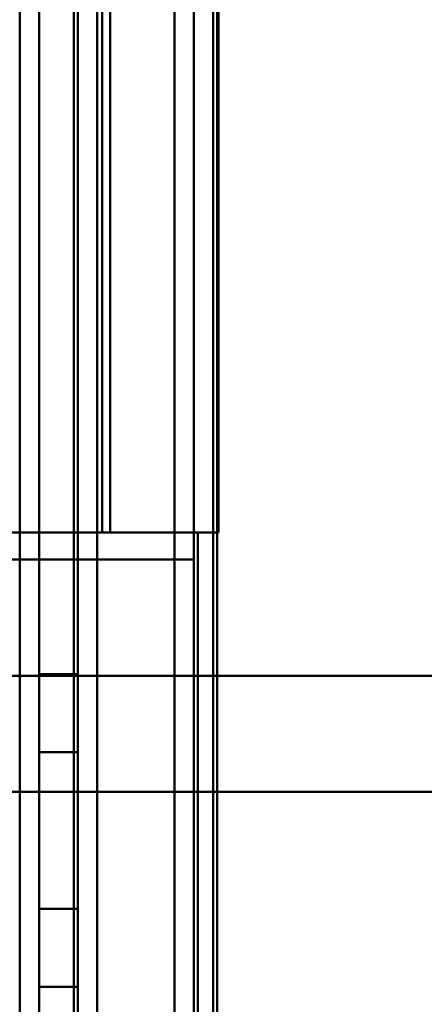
# Model space of a CAD drawing. Header units: millimetres. Extents: x -1041 to 1388, y -120 to 1250.
# Tile 14 of 85: x -254 to -244, y 194 to 219. Entities that reach past the tile are written whole.
import ezdxf

# ---------------------------------------------------------------- set-up
doc = ezdxf.new("R2010")
doc.units = ezdxf.units.MM
doc.layers.add('G-IMPT', color=8, linetype='Continuous', lineweight=40)

# ---------------------------------------------------------------- blocks, each defined once
blk = doc.blocks.new('NEXA 400 CALQUES_dwg-748074-Droite')
at = {"layer": 'G-IMPT'}
for p, q in [((-252, 129.472), (-252, 862.272)), ((-252, 129.472), (-252, 862.272)), ((-249.5, 827.272), (-249.5, 129.472)), ((-251.665, 206.072), (-266.387, 206.072)), ((-266.387, 206.072), (-251.665, 206.072)), ((-251.665, 206.072), (-266.387, 206.072)), ((-266.387, 206.072), (-251.665, 206.072)), ((-250, 206.072), (-250, 128.972)), ((-249.4, 206.072), (-250, 206.072)), ((-250, 206.072), (-249.4, 206.072)), ((-250, 206.072), (-249.4, 206.072)), ((-249.4, 206.072), (-250, 206.072)), ((-267.221, 205.372), (-249.5, 205.372)), ((-249.5, 205.372), (-267.221, 205.372)), ((-249.5, 205.372), (-267.221, 205.372)), ((-267.221, 205.372), (-249.5, 205.372)), ((-234.788, 202.372), (-267.221, 202.372)), ((-267.221, 202.372), (-234.788, 202.372)), ((-267.221, 202.372), (-234.788, 202.372)), ((-234.788, 202.372), (-267.221, 202.372)), ((-234.5, 199.372), (-267.305, 199.372)), ((-267.305, 199.372), (-234.5, 199.372)), ((-234.5, 199.372), (-267.305, 199.372)), ((-267.305, 199.372), (-234.5, 199.372))]:
    blk.add_line(p, q, dxfattribs=at)
at = {"layer": 'G-IMPT', "flags": 128}
for points in [[(-254, 128.972), (-254, 312.422), (-254, 495.872), (-254, 679.322), (-254, 862.772)], [(-254, 862.772), (-254, 679.322), (-254, 495.872), (-254, 312.422), (-254, 128.972)], [(-254, 862.772), (-254, 679.322), (-254, 495.872), (-254, 312.422), (-254, 128.972)], [(-254, 128.972), (-254, 312.422), (-254, 495.872), (-254, 679.322), (-254, 862.772)], [(-254, 862.272), (-254, 679.072), (-254, 495.872), (-254, 312.672), (-254, 129.472)], [(-254, 862.272), (-254, 679.072), (-254, 495.872), (-254, 312.672), (-254, 129.472)], [(-254, 129.472), (-254, 312.672), (-254, 495.872), (-254, 679.072), (-254, 862.272)], [(-254, 129.472), (-254, 312.672), (-254, 495.872), (-254, 679.072), (-254, 862.272)], [(-254, 862.272), (-254, 679.072), (-254, 495.872), (-254, 312.672), (-254, 129.472)], [(-254, 129.472), (-254, 312.672), (-254, 495.872), (-254, 679.072), (-254, 862.272)], [(-254, 129.472), (-254, 312.672), (-254, 495.872), (-254, 679.072), (-254, 862.272)], [(-252.6, 862.272), (-252.6, 679.072), (-252.6, 495.872), (-252.6, 312.672), (-252.6, 129.472)], [(-252.6, 129.472), (-252.6, 312.672), (-252.6, 495.872), (-252.6, 679.072), (-252.6, 862.272)], [(-252.6, 129.472), (-252.6, 312.672), (-252.6, 495.872), (-252.6, 679.072), (-252.6, 862.272)], [(-252.6, 862.272), (-252.6, 679.072), (-252.6, 495.872), (-252.6, 312.672), (-252.6, 129.472)], [(-252.6, 862.272), (-252.6, 679.072), (-252.6, 495.872), (-252.6, 312.672), (-252.6, 129.472)], [(-252.6, 129.472), (-252.6, 312.672), (-252.6, 495.872), (-252.6, 679.072), (-252.6, 862.272)], [(-252.6, 862.272), (-252.6, 679.072), (-252.6, 495.872), (-252.6, 312.672), (-252.6, 129.472)], [(-252.6, 129.472), (-252.6, 312.672), (-252.6, 495.872), (-252.6, 679.072), (-252.6, 862.272)], [(-252.6, 862.272), (-252.6, 679.072), (-252.6, 495.872), (-252.6, 312.672), (-252.6, 129.472)], [(-252.6, 129.472), (-252.6, 312.672), (-252.6, 495.872), (-252.6, 679.072), (-252.6, 862.272)], [(-252.6, 129.472), (-252.6, 312.672), (-252.6, 495.872), (-252.6, 679.072), (-252.6, 862.272)], [(-252.6, 862.272), (-252.6, 679.072), (-252.6, 495.872), (-252.6, 312.672), (-252.6, 129.472)], [(-252.5, 862.272), (-252.5, 679.072), (-252.5, 495.872), (-252.5, 312.672), (-252.5, 129.472)], [(-252.5, 129.472), (-252.5, 312.672), (-252.5, 495.872), (-252.5, 679.072), (-252.5, 862.272)], [(-252.5, 129.472), (-252.5, 312.672), (-252.5, 495.872), (-252.5, 679.072), (-252.5, 862.272)], [(-252.5, 862.272), (-252.5, 679.072), (-252.5, 495.872), (-252.5, 312.672), (-252.5, 129.472)], [(-252, 129.472), (-252, 312.672), (-252, 495.872), (-252, 679.072), (-252, 862.272)], [(-252, 862.272), (-252, 679.072), (-252, 495.872), (-252, 312.672), (-252, 129.472)], [(-252, 129.472), (-252, 312.672), (-252, 495.872), (-252, 679.072), (-252, 862.272)], [(-252, 862.272), (-252, 679.072), (-252, 495.872), (-252, 312.672), (-252, 129.472)], [(-252, 129.472), (-252, 312.672), (-252, 495.872), (-252, 679.072), (-252, 862.272)], [(-252, 862.272), (-252, 679.072), (-252, 495.872), (-252, 312.672), (-252, 129.472)], [(-252, 129.472), (-252, 312.672), (-252, 495.872), (-252, 679.072), (-252, 862.272)], [(-252, 862.272), (-252, 679.072), (-252, 495.872), (-252, 312.672), (-252, 129.472)], [(-250, 827.772), (-250, 653.072), (-250, 478.372), (-250, 303.672), (-250, 128.972)], [(-250, 128.972), (-250, 303.672), (-250, 478.372), (-250, 653.072), (-250, 827.772)], [(-250, 128.972), (-250, 303.672), (-250, 478.372), (-250, 653.072), (-250, 827.772)], [(-250, 827.772), (-250, 653.072), (-250, 478.372), (-250, 303.672), (-250, 128.972)], [(-249.5, 827.272), (-249.5, 652.822), (-249.5, 478.372), (-249.5, 303.922), (-249.5, 129.472)], [(-249.5, 129.472), (-249.5, 303.922), (-249.5, 478.372), (-249.5, 652.822), (-249.5, 827.272)], [(-249.5, 827.272), (-249.5, 652.822), (-249.5, 478.372), (-249.5, 303.922), (-249.5, 129.472)], [(-249.5, 129.472), (-249.5, 303.922), (-249.5, 478.372), (-249.5, 652.822), (-249.5, 827.272)], [(-249.5, 129.472), (-249.5, 303.922), (-249.5, 478.372), (-249.5, 652.822), (-249.5, 827.272)], [(-249.5, 129.472), (-249.5, 303.922), (-249.5, 478.372), (-249.5, 652.822), (-249.5, 827.272)], [(-249.5, 827.272), (-249.5, 652.822), (-249.5, 478.372), (-249.5, 303.922), (-249.5, 129.472)], [(-249.5, 827.272), (-249.5, 652.822), (-249.5, 478.372), (-249.5, 303.922), (-249.5, 129.472)], [(-249, 827.272), (-249, 652.822), (-249, 478.372), (-249, 303.922), (-249, 129.472)], [(-249, 129.472), (-249, 303.922), (-249, 478.372), (-249, 652.822), (-249, 827.272)], [(-248.9, 129.472), (-248.9, 303.922), (-248.9, 478.372), (-248.9, 652.822), (-248.9, 827.272)], [(-248.9, 161.372), (-248.9, 327.847), (-248.9, 494.322), (-248.9, 660.797), (-248.9, 827.272)], [(-248.9, 827.272), (-248.9, 660.797), (-248.9, 494.322), (-248.9, 327.847), (-248.9, 161.372)], [(-248.9, 827.272), (-248.9, 652.822), (-248.9, 478.372), (-248.9, 303.922), (-248.9, 129.472)], [(-248.9, 161.372), (-248.9, 327.847), (-248.9, 494.322), (-248.9, 660.797), (-248.9, 827.272)], [(-248.9, 827.272), (-248.9, 660.797), (-248.9, 494.322), (-248.9, 327.847), (-248.9, 161.372)], [(-254, 271.672), (-254, 255.272), (-254, 238.872), (-254, 222.472), (-254, 206.072)], [(-254, 271.672), (-254, 255.272), (-254, 238.872), (-254, 222.472), (-254, 206.072)], [(-254, 206.072), (-254, 222.472), (-254, 238.872), (-254, 255.272), (-254, 271.672)], [(-251.865, 206.072), (-251.865, 222.472), (-251.865, 238.872), (-251.865, 255.272), (-251.865, 271.672)], [(-251.865, 271.672), (-251.865, 255.272), (-251.865, 238.872), (-251.865, 222.472), (-251.865, 206.072)], [(-251.865, 206.072), (-251.865, 222.472), (-251.865, 238.872), (-251.865, 255.272), (-251.865, 271.672)], [(-251.865, 271.672), (-251.865, 255.272), (-251.865, 238.872), (-251.865, 222.472), (-251.865, 206.072)], [(-251.865, 206.072), (-251.865, 222.472), (-251.865, 238.872), (-251.865, 255.272), (-251.865, 271.672)], [(-251.865, 206.072), (-251.865, 222.472), (-251.865, 238.872), (-251.865, 255.272), (-251.865, 271.672)], [(-251.865, 271.672), (-251.865, 255.272), (-251.865, 238.872), (-251.865, 222.472), (-251.865, 206.072)], [(-251.865, 271.672), (-251.865, 255.272), (-251.865, 238.872), (-251.865, 222.472), (-251.865, 206.072)], [(-251.665, 271.672), (-251.665, 255.272), (-251.665, 238.872), (-251.665, 222.472), (-251.665, 206.072)], [(-251.665, 206.072), (-251.665, 222.472), (-251.665, 238.872), (-251.665, 255.272), (-251.665, 271.672)], [(-251.665, 271.672), (-251.665, 255.272), (-251.665, 238.872), (-251.665, 222.472), (-251.665, 206.072)], [(-251.665, 206.072), (-251.665, 222.472), (-251.665, 238.872), (-251.665, 255.272), (-251.665, 271.672)], [(-250, 206.072), (-250, 222.472), (-250, 238.872), (-250, 255.272), (-250, 271.672)], [(-250, 271.672), (-250, 255.272), (-250, 238.872), (-250, 222.472), (-250, 206.072)], [(-250, 271.672), (-250, 255.272), (-250, 238.872), (-250, 222.472), (-250, 206.072)], [(-250, 206.072), (-250, 222.472), (-250, 238.872), (-250, 255.272), (-250, 271.672)], [(-249, 206.072), (-249, 222.472), (-249, 238.872), (-249, 255.272), (-249, 271.672)], [(-249, 271.672), (-249, 255.272), (-249, 238.872), (-249, 222.472), (-249, 206.072)], [(-248.865, 206.072), (-248.865, 222.472), (-248.865, 238.872), (-248.865, 255.272), (-248.865, 271.672)], [(-248.865, 271.672), (-248.865, 255.272), (-248.865, 238.872), (-248.865, 222.472), (-248.865, 206.072)], [(-248.865, 271.672), (-248.865, 255.272), (-248.865, 238.872), (-248.865, 222.472), (-248.865, 206.072)], [(-248.865, 271.672), (-248.865, 255.272), (-248.865, 238.872), (-248.865, 222.472), (-248.865, 206.072)], [(-248.865, 206.072), (-248.865, 222.472), (-248.865, 238.872), (-248.865, 255.272), (-248.865, 271.672)], [(-248.865, 206.072), (-248.865, 222.472), (-248.865, 238.872), (-248.865, 255.272), (-248.865, 271.672)], [(-253.5, 223.372), (-253.5, 208.372), (-253.5, 193.372), (-253.5, 178.372), (-253.5, 163.372)], [(-253.5, 163.372), (-253.5, 178.372), (-253.5, 193.372), (-253.5, 208.372), (-253.5, 223.372)], [(-253.5, 223.372), (-253.5, 208.372), (-253.5, 193.372), (-253.5, 178.372), (-253.5, 163.372)], [(-253.5, 163.372), (-253.5, 178.372), (-253.5, 193.372), (-253.5, 208.372), (-253.5, 223.372)], [(-252.5, 163.372), (-252.5, 178.372), (-252.5, 193.372), (-252.5, 208.372), (-252.5, 223.372)], [(-252.5, 223.372), (-252.5, 208.372), (-252.5, 193.372), (-252.5, 178.372), (-252.5, 163.372)], [(-252.5, 163.372), (-252.5, 178.372), (-252.5, 193.372), (-252.5, 208.372), (-252.5, 223.372)], [(-252.5, 223.372), (-252.5, 208.372), (-252.5, 193.372), (-252.5, 178.372), (-252.5, 163.372)], [(-249.5, 205.372), (-249.5, 209.122), (-249.5, 212.872), (-249.5, 216.622), (-249.5, 220.372)], [(-249.5, 205.372), (-249.5, 209.122), (-249.5, 212.872), (-249.5, 216.622), (-249.5, 220.372)], [(-249.5, 220.372), (-249.5, 216.622), (-249.5, 212.872), (-249.5, 209.122), (-249.5, 205.372)], [(-249.5, 220.372), (-249.5, 216.622), (-249.5, 212.872), (-249.5, 209.122), (-249.5, 205.372)], [(-249.5, 220.372), (-249.5, 216.622), (-249.5, 212.872), (-249.5, 209.122), (-249.5, 205.372)], [(-249.5, 205.372), (-249.5, 209.122), (-249.5, 212.872), (-249.5, 216.622), (-249.5, 220.372)], [(-249.5, 205.372), (-249.5, 209.122), (-249.5, 212.872), (-249.5, 216.622), (-249.5, 220.372)], [(-249.5, 220.372), (-249.5, 216.622), (-249.5, 212.872), (-249.5, 209.122), (-249.5, 205.372)], [(-251.665, 219.672), (-251.665, 216.272), (-251.665, 212.872), (-251.665, 209.472), (-251.665, 206.072)], [(-251.665, 206.072), (-251.665, 209.472), (-251.665, 212.872), (-251.665, 216.272), (-251.665, 219.672)], [(-251.665, 219.672), (-251.665, 216.272), (-251.665, 212.872), (-251.665, 209.472), (-251.665, 206.072)], [(-251.665, 206.072), (-251.665, 209.472), (-251.665, 212.872), (-251.665, 216.272), (-251.665, 219.672)], [(-254, 206.072), (-259.526, 206.072), (-265.052, 206.072), (-270.579, 206.072), (-276.105, 206.072)], [(-254, 206.072), (-259.526, 206.072), (-265.052, 206.072), (-270.579, 206.072), (-276.105, 206.072)], [(-276.105, 206.072), (-270.579, 206.072), (-265.052, 206.072), (-259.526, 206.072), (-254, 206.072)], [(-254, 206.072), (-254, 186.797), (-254, 167.522), (-254, 148.247), (-254, 128.972)], [(-254, 128.972), (-254, 148.247), (-254, 167.522), (-254, 186.797), (-254, 206.072)], [(-254, 206.072), (-253.466, 206.072), (-252.933, 206.072), (-252.399, 206.072), (-251.865, 206.072)], [(-251.865, 206.072), (-252.399, 206.072), (-252.933, 206.072), (-253.466, 206.072), (-254, 206.072)], [(-254, 206.072), (-253.466, 206.072), (-252.933, 206.072), (-252.399, 206.072), (-251.865, 206.072)], [(-251.865, 206.072), (-252.399, 206.072), (-252.933, 206.072), (-253.466, 206.072), (-254, 206.072)], [(-251.865, 206.072), (-251.399, 206.072), (-250.933, 206.072), (-250.466, 206.072), (-250, 206.072)], [(-250, 206.072), (-250.466, 206.072), (-250.933, 206.072), (-251.399, 206.072), (-251.865, 206.072)], [(-250, 206.072), (-250.466, 206.072), (-250.933, 206.072), (-251.399, 206.072), (-251.865, 206.072)], [(-251.865, 206.072), (-251.399, 206.072), (-250.933, 206.072), (-250.466, 206.072), (-250, 206.072)], [(-251.665, 206.072), (-251.099, 206.072), (-250.533, 206.072), (-249.966, 206.072), (-249.4, 206.072)], [(-249.4, 206.072), (-249.966, 206.072), (-250.533, 206.072), (-251.099, 206.072), (-251.665, 206.072)], [(-251.665, 206.072), (-251.099, 206.072), (-250.533, 206.072), (-249.966, 206.072), (-249.4, 206.072)], [(-249.4, 206.072), (-249.966, 206.072), (-250.533, 206.072), (-251.099, 206.072), (-251.665, 206.072)], [(-250, 206.072), (-250, 186.797), (-250, 167.522), (-250, 148.247), (-250, 128.972)], [(-250, 128.972), (-250, 148.247), (-250, 167.522), (-250, 186.797), (-250, 206.072)], [(-250, 206.072), (-250, 186.797), (-250, 167.522), (-250, 148.247), (-250, 128.972)], [(-250, 128.972), (-250, 148.247), (-250, 167.522), (-250, 186.797), (-250, 206.072)], [(-249.5, 206.072), (-249.375, 206.072), (-249.25, 206.072), (-249.125, 206.072), (-249, 206.072)], [(-249.5, 129.472), (-249.5, 148.622), (-249.5, 167.772), (-249.5, 186.922), (-249.5, 206.072)], [(-249, 206.072), (-249.125, 206.072), (-249.25, 206.072), (-249.375, 206.072), (-249.5, 206.072)], [(-249.5, 206.072), (-249.488, 206.072), (-249.475, 206.072), (-249.463, 206.072), (-249.45, 206.072)], [(-249.5, 206.072), (-249.5, 186.922), (-249.5, 167.772), (-249.5, 148.622), (-249.5, 129.472)], [(-249.5, 128.972), (-249.5, 148.247), (-249.5, 167.522), (-249.5, 186.797), (-249.5, 206.072)], [(-249, 206.072), (-249.125, 206.072), (-249.25, 206.072), (-249.375, 206.072), (-249.5, 206.072)], [(-249.5, 206.072), (-249.5, 186.922), (-249.5, 167.772), (-249.5, 148.622), (-249.5, 129.472)], [(-249.5, 206.072), (-249.375, 206.072), (-249.25, 206.072), (-249.125, 206.072), (-249, 206.072)], [(-249.45, 206.072), (-249.463, 206.072), (-249.475, 206.072), (-249.488, 206.072), (-249.5, 206.072)], [(-249.5, 206.072), (-249.5, 186.797), (-249.5, 167.522), (-249.5, 148.247), (-249.5, 128.972)], [(-249.5, 129.472), (-249.5, 148.622), (-249.5, 167.772), (-249.5, 186.922), (-249.5, 206.072)], [(-249.45, 206.072), (-249.304, 206.072), (-249.158, 206.072), (-249.011, 206.072), (-248.865, 206.072)], [(-248.865, 206.072), (-249.011, 206.072), (-249.158, 206.072), (-249.304, 206.072), (-249.45, 206.072)], [(-249.4, 206.072), (-249.4, 186.797), (-249.4, 167.522), (-249.4, 148.247), (-249.4, 128.972)], [(-248.865, 206.072), (-248.999, 206.072), (-249.133, 206.072), (-249.266, 206.072), (-249.4, 206.072)], [(-249.4, 206.072), (-249.4, 186.797), (-249.4, 167.522), (-249.4, 148.247), (-249.4, 128.972)], [(-249.4, 128.972), (-249.4, 148.247), (-249.4, 167.522), (-249.4, 186.797), (-249.4, 206.072)], [(-249.4, 128.972), (-249.4, 148.247), (-249.4, 167.522), (-249.4, 186.797), (-249.4, 206.072)], [(-249.4, 206.072), (-249.266, 206.072), (-249.133, 206.072), (-248.999, 206.072), (-248.865, 206.072)], [(-249.4, 128.972), (-249.4, 148.247), (-249.4, 167.522), (-249.4, 186.797), (-249.4, 206.072)], [(-249.4, 206.072), (-249.4, 186.797), (-249.4, 167.522), (-249.4, 148.247), (-249.4, 128.972)], [(-249, 206.072), (-249, 186.922), (-249, 167.772), (-249, 148.622), (-249, 129.472)], [(-249, 129.472), (-249, 148.622), (-249, 167.772), (-249, 186.922), (-249, 206.072)], [(-248.933, 206.072), (-248.949, 206.072), (-248.966, 206.072), (-248.983, 206.072), (-249, 206.072)], [(-249, 206.072), (-249, 186.922), (-249, 167.772), (-249, 148.622), (-249, 129.472)], [(-249, 129.472), (-249, 148.622), (-249, 167.772), (-249, 186.922), (-249, 206.072)], [(-249, 206.072), (-248.983, 206.072), (-248.966, 206.072), (-248.949, 206.072), (-248.933, 206.072)], [(-248.865, 206.072), (-248.882, 206.072), (-248.899, 206.072), (-248.916, 206.072), (-248.933, 206.072)], [(-248.933, 206.072), (-248.916, 206.072), (-248.899, 206.072), (-248.882, 206.072), (-248.865, 206.072)], [(-265.485, 205.372), (-261.488, 205.372), (-257.492, 205.372), (-253.496, 205.372), (-249.5, 205.372)], [(-249.5, 205.372), (-253.496, 205.372), (-257.492, 205.372), (-261.488, 205.372), (-265.485, 205.372)], [(-249.5, 205.372), (-253.496, 205.372), (-257.492, 205.372), (-261.488, 205.372), (-265.485, 205.372)], [(-265.485, 205.372), (-261.488, 205.372), (-257.492, 205.372), (-253.496, 205.372), (-249.5, 205.372)], [(-253.5, 200.393), (-253.5, 200.898), (-253.5, 201.403), (-253.5, 201.909), (-253.5, 202.414)], [(-253.5, 202.414), (-253.25, 202.414), (-253, 202.414), (-252.75, 202.414), (-252.5, 202.414)], [(-253.5, 202.414), (-253.5, 201.909), (-253.5, 201.403), (-253.5, 200.898), (-253.5, 200.393)], [(-252.5, 202.414), (-252.75, 202.414), (-253, 202.414), (-253.25, 202.414), (-253.5, 202.414)], [(-253.5, 200.393), (-253.5, 200.898), (-253.5, 201.403), (-253.5, 201.909), (-253.5, 202.414)], [(-253.5, 202.414), (-253.5, 201.909), (-253.5, 201.403), (-253.5, 200.898), (-253.5, 200.393)], [(-252.5, 202.414), (-252.5, 201.909), (-252.5, 201.403), (-252.5, 200.898), (-252.5, 200.393)], [(-252.5, 200.393), (-252.5, 200.898), (-252.5, 201.403), (-252.5, 201.909), (-252.5, 202.414)], [(-252.5, 202.414), (-252.5, 201.909), (-252.5, 201.403), (-252.5, 200.898), (-252.5, 200.393)], [(-252.5, 200.393), (-252.5, 200.898), (-252.5, 201.403), (-252.5, 201.909), (-252.5, 202.414)], [(-253.5, 196.352), (-253.5, 197.362), (-253.5, 198.372), (-253.5, 199.383), (-253.5, 200.393)], [(-253.5, 200.393), (-253.25, 200.393), (-253, 200.393), (-252.75, 200.393), (-252.5, 200.393)], [(-252.5, 200.393), (-252.75, 200.393), (-253, 200.393), (-253.25, 200.393), (-253.5, 200.393)], [(-253.5, 200.393), (-253.25, 200.393), (-253, 200.393), (-252.75, 200.393), (-252.5, 200.393)], [(-253.5, 200.393), (-253.5, 199.383), (-253.5, 198.372), (-253.5, 197.362), (-253.5, 196.352)], [(-252.5, 200.393), (-252.75, 200.393), (-253, 200.393), (-253.25, 200.393), (-253.5, 200.393)], [(-253.5, 196.352), (-253.5, 197.362), (-253.5, 198.372), (-253.5, 199.383), (-253.5, 200.393)], [(-253.5, 200.393), (-253.5, 199.383), (-253.5, 198.372), (-253.5, 197.362), (-253.5, 196.352)], [(-252.5, 200.393), (-252.5, 199.383), (-252.5, 198.372), (-252.5, 197.362), (-252.5, 196.352)], [(-252.5, 196.352), (-252.5, 197.362), (-252.5, 198.372), (-252.5, 199.383), (-252.5, 200.393)], [(-252.5, 200.393), (-252.5, 199.383), (-252.5, 198.372), (-252.5, 197.362), (-252.5, 196.352)], [(-252.5, 196.352), (-252.5, 197.362), (-252.5, 198.372), (-252.5, 199.383), (-252.5, 200.393)], [(-234.5, 199.372), (-249.069, 199.372), (-263.682, 199.372), (-267.305, 199.372)], [(-267.305, 199.372), (-252.683, 199.372), (-238.101, 199.372), (-234.5, 199.372)], [(-265.485, 199.372), (-259.738, 199.372), (-253.992, 199.372), (-248.246, 199.372), (-242.5, 199.372)], [(-242.5, 199.372), (-248.246, 199.372), (-253.992, 199.372), (-259.738, 199.372), (-265.485, 199.372)], [(-242.5, 199.372), (-248.246, 199.372), (-253.992, 199.372), (-259.738, 199.372), (-265.485, 199.372)], [(-265.485, 199.372), (-259.738, 199.372), (-253.992, 199.372), (-248.246, 199.372), (-242.5, 199.372)], [(-253.5, 196.352), (-253.5, 195.846), (-253.5, 195.341), (-253.5, 194.836), (-253.5, 194.331)], [(-252.5, 196.352), (-252.75, 196.352), (-253, 196.352), (-253.25, 196.352), (-253.5, 196.352)], [(-253.5, 194.331), (-253.5, 194.836), (-253.5, 195.341), (-253.5, 195.846), (-253.5, 196.352)], [(-253.5, 196.352), (-253.25, 196.352), (-253, 196.352), (-252.75, 196.352), (-252.5, 196.352)], [(-252.5, 196.352), (-252.75, 196.352), (-253, 196.352), (-253.25, 196.352), (-253.5, 196.352)], [(-253.5, 196.352), (-253.25, 196.352), (-253, 196.352), (-252.75, 196.352), (-252.5, 196.352)], [(-253.5, 196.352), (-253.5, 195.846), (-253.5, 195.341), (-253.5, 194.836), (-253.5, 194.331)], [(-253.5, 194.331), (-253.5, 194.836), (-253.5, 195.341), (-253.5, 195.846), (-253.5, 196.352)], [(-252.5, 196.352), (-252.5, 195.846), (-252.5, 195.341), (-252.5, 194.836), (-252.5, 194.331)], [(-252.5, 194.331), (-252.5, 194.836), (-252.5, 195.341), (-252.5, 195.846), (-252.5, 196.352)], [(-252.5, 194.331), (-252.5, 194.836), (-252.5, 195.341), (-252.5, 195.846), (-252.5, 196.352)], [(-252.5, 196.352), (-252.5, 195.846), (-252.5, 195.341), (-252.5, 194.836), (-252.5, 194.331)], [(-253.5, 194.331), (-253.25, 194.331), (-253, 194.331), (-252.75, 194.331), (-252.5, 194.331)], [(-252.5, 194.331), (-252.75, 194.331), (-253, 194.331), (-253.25, 194.331), (-253.5, 194.331)]]:
    blk.add_lwpolyline(points, dxfattribs=at)

msp = doc.modelspace()

# ---------------------------------------------------------------- block references
at = {"layer": 'G-IMPT'}
msp.add_blockref('NEXA 400 CALQUES_dwg-748074-Droite', (0, 0), dxfattribs=at)

doc.saveas('drawing.dxf')
